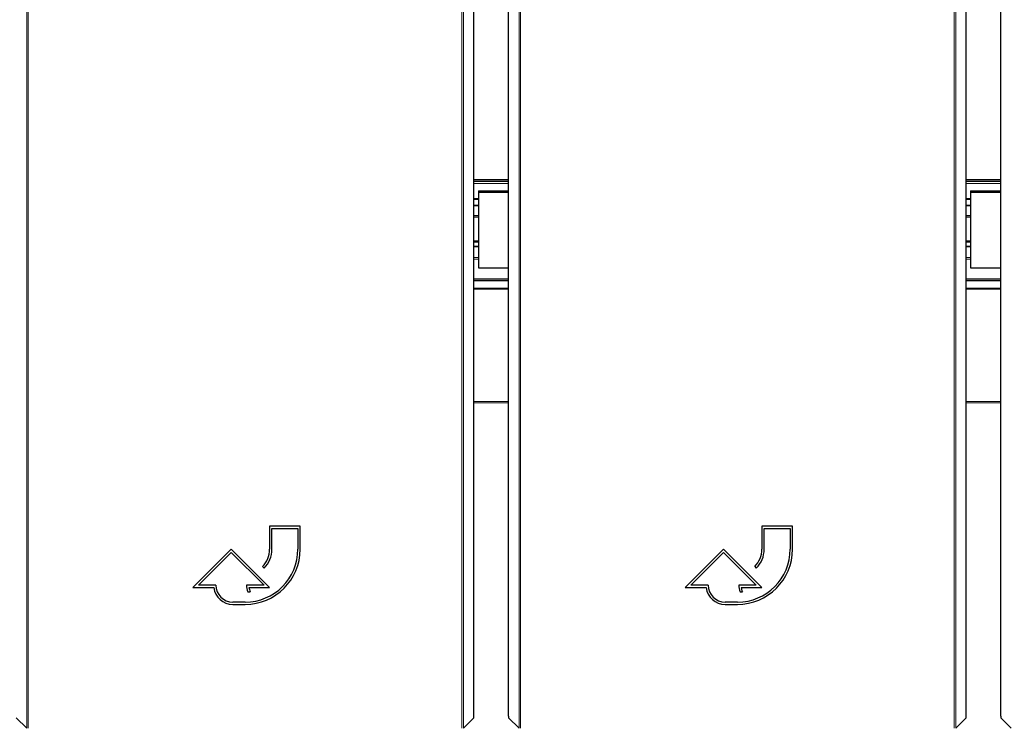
# Paper-space layout 'Blatt3' of a CAD drawing. Header units: millimetres. Extents: x 5 to 418, y 2 to 292.
# Tile 14 of 95: x 99 to 120, y 96 to 111. Entities that reach past the tile are written whole.
import ezdxf

# ---------------------------------------------------------------- set-up
doc = ezdxf.new("R2010")
doc.units = ezdxf.units.MM

psp = doc.layouts.new('Blatt3')

# ---------------------------------------------------------------- linework, layer by layer
at = {"color": 7, "linetype": 'Continuous', "lineweight": 18}
for p, q in [((98.9579, 95.9722), (98.9579, 117.8835)), ((98.9912, 117.8835), (98.9912, 95.9716)), ((108.4257, 95.9716), (108.4257, 117.8835)), ((108.459, 117.8835), (108.459, 95.9722)), ((109.6693, 95.9722), (109.6693, 117.8835)), ((109.7026, 117.8835), (109.7026, 95.9716)), ((119.1371, 95.9716), (119.1371, 117.8835)), ((119.1704, 117.8835), (119.1704, 95.9722)), ((108.6868, 107.908), (109.4415, 107.908)), ((109.4415, 107.8747), (108.6868, 107.8747)), ((108.6868, 107.8614), (109.4415, 107.8614)), ((109.4415, 107.8223), (108.6868, 107.8223)), ((119.3982, 107.908), (120.1529, 107.908)), ((120.1529, 107.8747), (119.3982, 107.8747)), ((119.3982, 107.8614), (120.1529, 107.8614)), ((120.1529, 107.8223), (119.3982, 107.8223)), ((108.6868, 107.497), (108.7865, 107.497)), ((108.7865, 107.4715), (108.6868, 107.4715)), ((108.6868, 107.3464), (108.7865, 107.3464)), ((119.3982, 107.497), (119.4946, 107.497)), ((119.4946, 107.4715), (119.3982, 107.4715)), ((119.3982, 107.3464), (119.4946, 107.3464)), ((108.7865, 107.0854), (108.6868, 107.0854)), ((119.4946, 107.0854), (119.3982, 107.0854)), ((108.6868, 106.57), (108.7865, 106.57)), ((119.3982, 106.57), (119.4946, 106.57)), ((108.6868, 106.4431), (108.7865, 106.4431)), ((119.3982, 106.4431), (119.4946, 106.4431)), ((108.6868, 106.2081), (108.7865, 106.2081)), ((108.7865, 106.1767), (108.6868, 106.1767)), ((119.3982, 106.2081), (119.4946, 106.2081)), ((119.4946, 106.1767), (119.3982, 106.1767)), ((108.6868, 105.7435), (109.4415, 105.7435)), ((109.4415, 105.716), (108.6868, 105.716)), ((119.3982, 105.7435), (120.1529, 105.7435)), ((120.1529, 105.716), (119.3982, 105.716)), ((108.6868, 103.0799), (109.4415, 103.0799)), ((109.4415, 103.0502), (108.6868, 103.0502)), ((119.3982, 103.0799), (120.1529, 103.0799)), ((120.1529, 103.0502), (119.3982, 103.0502))]:
    psp.add_line(p, q, dxfattribs=at)
at = {"color": 7, "linetype": 'Continuous', "lineweight": 25}
for p, q in [((108.6868, 96.2327), (108.6868, 112.8077)), ((109.4415, 96.2327), (109.4415, 112.8077)), ((119.3982, 96.2327), (119.3982, 112.8077)), ((120.1529, 96.2327), (120.1529, 112.8077)), ((108.7865, 107.6575), (108.7865, 107.6286)), ((108.7865, 107.6575), (109.4415, 107.6575)), ((108.7865, 107.6286), (109.4415, 107.6286)), ((108.7865, 107.6286), (108.7865, 105.9873)), ((119.4946, 107.6575), (119.4946, 107.6286)), ((119.4946, 107.6575), (120.1529, 107.6575)), ((119.4946, 107.6286), (120.1529, 107.6286)), ((119.4946, 107.6286), (119.4946, 105.9873)), ((108.6868, 107.3444), (108.7865, 107.3444)), ((119.3982, 107.3444), (119.4946, 107.3444)), ((108.6868, 107.1245), (108.7865, 107.1245)), ((119.3982, 107.1245), (119.4946, 107.1245)), ((108.7865, 106.5424), (108.6868, 106.5424)), ((119.4946, 106.5424), (119.3982, 106.5424)), ((108.7865, 106.4509), (108.6868, 106.4509)), ((119.4946, 106.4509), (119.3982, 106.4509)), ((108.7865, 105.9873), (109.4415, 105.9873)), ((119.4946, 105.9873), (120.1529, 105.9873)), ((108.6868, 105.7086), (109.4415, 105.7086)), ((119.3982, 105.7086), (120.1529, 105.7086)), ((109.4415, 105.5333), (108.6868, 105.5333)), ((109.4415, 105.5243), (108.6868, 105.5243)), ((120.1529, 105.5333), (119.3982, 105.5333)), ((120.1529, 105.5243), (119.3982, 105.5243)), ((104.9085, 100.3666), (104.2418, 100.3666)), ((104.2418, 100.3666), (104.2418, 99.8666)), ((104.2918, 99.8666), (104.2918, 100.3166)), ((104.2918, 100.3166), (104.8585, 100.3166)), ((104.8585, 100.3166), (104.8585, 99.8666)), ((104.9085, 99.8666), (104.9085, 100.3666)), ((115.6199, 100.3666), (114.9532, 100.3666)), ((114.9532, 100.3666), (114.9532, 99.8666)), ((115.0032, 99.8666), (115.0032, 100.3166)), ((115.0032, 100.3166), (115.5699, 100.3166)), ((115.5699, 100.3166), (115.5699, 99.8666)), ((115.6199, 99.8666), (115.6199, 100.3666)), ((103.4085, 99.8666), (102.5751, 99.0333)), ((104.2418, 99.0333), (103.4085, 99.8666)), ((114.1199, 99.8666), (113.2865, 99.0333)), ((114.9532, 99.0333), (114.1199, 99.8666)), ((102.6958, 99.0833), (103.4085, 99.7959)), ((103.4085, 99.7959), (104.1211, 99.0833)), ((113.4072, 99.0833), (114.1199, 99.7959)), ((114.1199, 99.7959), (114.8325, 99.0833)), ((104.0856, 99.4895), (104.121, 99.4542)), ((114.797, 99.4895), (114.8323, 99.4542)), ((102.5751, 99.0333), (103.0281, 99.0333)), ((103.0751, 99.0833), (102.6958, 99.0833)), ((104.1211, 99.0833), (103.7418, 99.0833)), ((103.7915, 99.0333), (104.2418, 99.0333)), ((113.2865, 99.0333), (113.7395, 99.0333)), ((113.7865, 99.0833), (113.4072, 99.0833)), ((114.8325, 99.0833), (114.4532, 99.0833)), ((114.5029, 99.0333), (114.9532, 99.0333)), ((103.7686, 98.9433), (103.8186, 98.9433)), ((114.48, 98.9433), (114.53, 98.9433)), ((103.7085, 98.7166), (103.4418, 98.7166)), ((103.4418, 98.6666), (103.7085, 98.6666)), ((114.4199, 98.7166), (114.1532, 98.7166)), ((114.1532, 98.6666), (114.4199, 98.6666)), ((98.7307, 96.1994), (98.9579, 95.9722)), ((108.459, 95.9722), (108.6863, 96.1994)), ((109.4421, 96.1994), (109.6693, 95.9722)), ((119.1704, 95.9722), (119.3977, 96.1994)), ((120.1534, 96.1994), (120.3807, 95.9722))]:
    psp.add_line(p, q, dxfattribs=at)
for centre, radius, start, end in [((103.7085, 99.8666), 1.2, 270, 360), ((103.7085, 99.8666), 1.15, 270, 360), ((103.7085, 99.8666), 0.5333, 315, 360), ((103.7085, 99.8666), 0.5833, 315, 360), ((114.4199, 99.8666), 1.2, 270, 360), ((114.4199, 99.8666), 1.15, 270, 360), ((114.4199, 99.8666), 0.5333, 315, 360), ((114.4199, 99.8666), 0.5833, 315, 360), ((103.4418, 99.0833), 0.4167, 186.8921, 270), ((103.4418, 99.0833), 0.3667, 180, 270), ((104.1211, 99.0833), 0.3793, 180, 201.66618), ((104.1211, 99.0833), 0.3333, 188.62693, 204.84083), ((114.1532, 99.0833), 0.4167, 186.8921, 270), ((114.1532, 99.0833), 0.3667, 180, 270), ((114.8325, 99.0833), 0.3793, 180, 201.66618), ((114.8325, 99.0833), 0.3333, 188.62693, 204.84083)]:
    psp.add_arc(centre, radius, start, end, dxfattribs=at)
for centre, start_param, end_param in [((108.6863, 96.2327), 3.1590459, 4.712389), ((109.4421, 96.2327), 1.5707963, 3.1241394), ((119.3976, 96.2327), 3.1590459, 4.712389), ((120.1535, 96.2327), 1.5707963, 3.1241394)]:
    psp.add_ellipse(centre, major_axis=(0, 0.0333), ratio=0.0174551, start_param=start_param, end_param=end_param, dxfattribs=at)

doc.saveas('drawing.dxf')
